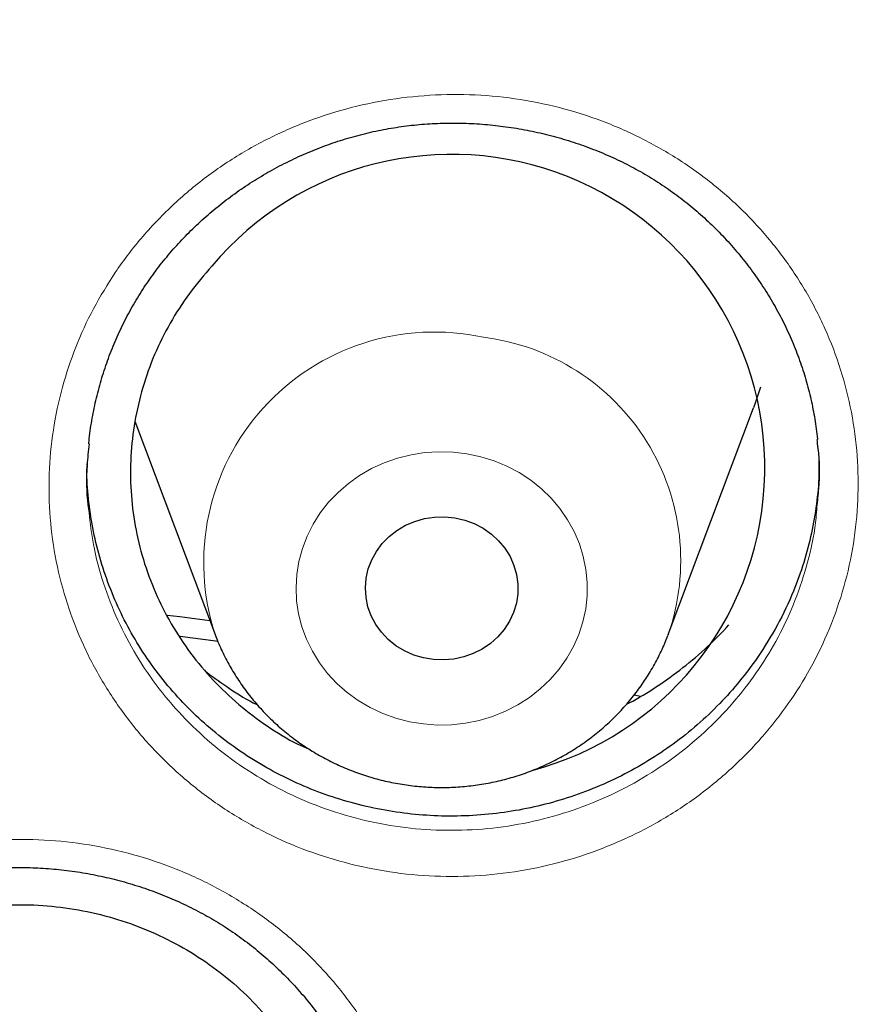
# Model space of a CAD drawing. Header units: millimetres. Extents: x 8 to 976, y 12 to 967.
# Tile 140 of 256: x 364.18 to 368.66, y 834.06 to 839.22. Entities that reach past the tile are written whole.
import ezdxf

# ---------------------------------------------------------------- set-up
doc = ezdxf.new("R2010")
doc.units = ezdxf.units.MM

msp = doc.modelspace()

# ---------------------------------------------------------------- linework, layer by layer
at = {"color": 7, "linetype": 'Continuous', "lineweight": 30}
for p, q in [((367.5828, 835.9976), (368.0298, 837.1858)), ((364.7863, 837.1149), (365.2066, 835.9976)), ((364.5354, 836.8867), (364.5355, 836.8913)), ((367.5828, 835.9976), (367.5807, 835.9919)), ((365.2229, 835.9613), (365.0229, 835.9868)), ((367.4037, 835.6812), (367.4366, 835.6739))]:
    msp.add_line(p, q, dxfattribs=at)
at = {"color": 7, "linetype": 'Continuous', "lineweight": 30, "flags": 128}
for points in [[(368.0661, 837.294), (368.0403, 837.2146), (368.0298, 837.1858)], [(366.4642, 836.6086), (366.516, 836.5966), (366.5658, 836.5783), (366.6124, 836.5539), (366.6552, 836.5238), (366.6933, 836.4887), (366.7261, 836.4491), (366.753, 836.4058), (366.7735, 836.3595), (366.7873, 836.3111), (366.794, 836.2613), (366.7936, 836.2112), (366.7861, 836.1616), (366.7716, 836.1133), (366.7504, 836.0673), (366.7228, 836.0244), (366.6894, 835.9852), (366.6507, 835.9507), (366.6074, 835.9212), (366.5604, 835.8975), (366.5104, 835.8798), (366.4583, 835.8685), (366.4051, 835.8639), (366.3517, 835.8659), (366.2991, 835.8746), (366.2482, 835.8898), (366.1999, 835.9113), (366.155, 835.9386), (366.1145, 835.9712), (366.0789, 836.0087), (366.049, 836.0502), (366.0253, 836.0951), (366.0081, 836.1426), (365.9979, 836.1918), (365.9947, 836.2418), (365.9987, 836.2918), (366.0097, 836.3409), (366.0276, 836.3881), (366.0521, 836.4327), (366.0826, 836.4738), (366.1188, 836.5107), (366.1598, 836.5428), (366.2051, 836.5695), (366.2537, 836.5902), (366.3049, 836.6047), (366.3576, 836.6127), (366.411, 836.614), (366.4642, 836.6086)], [(364.9544, 836.099), (365.0212, 836.0909), (365.179, 836.0709)]]:
    msp.add_lwpolyline(points, dxfattribs=at)
at = {"color": 252, "linetype": 'Continuous', "lineweight": 0, "flags": 128}
msp.add_lwpolyline([(366.5273, 836.9446), (366.5993, 836.9293), (366.6693, 836.9076), (366.7368, 836.8796), (366.8011, 836.8456), (366.8616, 836.806), (366.9177, 836.761), (366.969, 836.7113), (367.0149, 836.657), (367.055, 836.5989), (367.0889, 836.5375), (367.1164, 836.4732), (367.1371, 836.4068), (367.1509, 836.3388), (367.1576, 836.2698), (367.1572, 836.2006), (367.1497, 836.1317), (367.1352, 836.0638), (367.1137, 835.9976), (367.0855, 835.9336), (367.0508, 835.8725), (367.0101, 835.8148), (366.9636, 835.7611), (366.9117, 835.7118), (366.8551, 835.6674), (366.7941, 835.6284), (366.7295, 835.5951), (366.6617, 835.5678), (366.5914, 835.5468), (366.5192, 835.5322), (366.4459, 835.5242), (366.3721, 835.5229), (366.2986, 835.5283), (366.2259, 835.5403), (366.1548, 835.5589), (366.086, 835.5837), (366.02, 835.6148), (365.9575, 835.6516), (365.8991, 835.6939), (365.8454, 835.7414), (365.7967, 835.7934), (365.7537, 835.8496), (365.7166, 835.9095), (365.6859, 835.9724), (365.6618, 836.0379), (365.6445, 836.1052), (365.6342, 836.1737), (365.6311, 836.2429), (365.635, 836.312), (365.6461, 836.3805), (365.6641, 836.4476), (365.689, 836.5128), (365.7204, 836.5754), (365.7582, 836.6349), (365.8019, 836.6907), (365.8511, 836.7422), (365.9054, 836.7891), (365.9643, 836.8309), (366.0272, 836.8671), (366.0935, 836.8974), (366.1626, 836.9216), (366.2339, 836.9394), (366.3067, 836.9507), (366.3803, 836.9554), (366.4541, 836.9533), (366.5273, 836.9446)], dxfattribs=at)
at = {"color": 7, "linetype": 'Continuous', "lineweight": 30}
msp.add_arc((366.4468, 836.8717), 1.6422, 284.9192, 139.9706, dxfattribs=at)
at = {"color": 252, "linetype": 'Continuous', "lineweight": 0}
for centre, radius, start, end in [((366.3562, 836.3734), 1.2094, 77.7159, 198.1519), ((366.4688, 836.3847), 1.1793, 340.8363, 82.9543)]:
    msp.add_arc(centre, radius, start, end, dxfattribs=at)
at = {"color": 7, "linetype": 'Continuous', "lineweight": 30}
for points, knots in [([(394.2556, 829.5604), (394.2474, 829.5897), (394.2292, 829.6546), (394.1991, 829.76), (394.1635, 829.8834), (394.122, 830.0245), (394.0745, 830.1834), (394.0207, 830.3599), (393.9246, 830.6686), (393.7816, 831.1076), (393.5785, 831.6919), (393.3506, 832.3057), (393.0951, 832.9487), (392.8171, 833.6035), (392.5165, 834.2669), (392.1946, 834.9338), (391.8531, 835.5994), (391.4894, 836.2679), (391.1026, 836.9383), (390.6922, 837.6101), (390.3636, 838.1188), (390.129, 838.4692), (389.9969, 838.6634), (389.8669, 838.8515), (389.7431, 839.0279), (389.6291, 839.1881), (389.5258, 839.3314), (389.4336, 839.458), (389.3546, 839.5653), (389.2885, 839.6544), (389.2347, 839.7265), (389.1905, 839.7855), (389.156, 839.8312), (389.1312, 839.864), (389.1126, 839.8885), (389.0932, 839.914), (389.0677, 839.9477), (389.0351, 839.9903), (388.9984, 840.0382), (388.9587, 840.0899), (388.9031, 840.1618), (388.8293, 840.2566), (388.7348, 840.377), (388.63, 840.509), (388.5147, 840.6528), (388.3891, 840.8074), (388.1808, 841.0604), (387.8926, 841.4019), (387.5258, 841.8213), (387.1606, 842.2247), (386.7975, 842.6125), (386.4372, 842.9849), (386.0803, 843.3424), (385.7272, 843.6851), (385.4319, 843.9632), (385.1927, 844.1835), (385.0046, 844.354), (384.8068, 844.5305), (384.5969, 844.7148), (384.3744, 844.9065), (384.1191, 845.1225), (383.8281, 845.3633), (383.4982, 845.6294), (383.1475, 845.9048), (382.7754, 846.1888), (382.3814, 846.4807), (381.9649, 846.7796), (381.5384, 847.0757), (381.1028, 847.3682), (380.6592, 847.6563), (380.1951, 847.9473), (379.71, 848.2405), (379.2037, 848.5349), (378.7022, 848.8149), (378.2078, 849.0804), (377.7225, 849.3311), (377.2268, 849.5771), (376.7306, 849.8135), (376.2467, 850.0346), (375.7794, 850.2396), (375.329, 850.4295), (374.8931, 850.6061), (374.447, 850.7799), (373.993, 850.9494), (373.5335, 851.1134), (373.0967, 851.2626), (372.683, 851.3979), (372.2928, 851.5204), (371.9487, 851.6241), (371.6482, 851.7116), (371.3887, 851.7848), (371.1463, 851.8514), (370.9243, 851.9106), (370.7259, 851.9623), (370.5748, 852.0008), (370.4652, 852.0282), (370.3911, 852.0467), (370.3259, 852.0627), (370.2759, 852.0749), (370.2359, 852.0846), (370.1964, 852.0942), (370.144, 852.1068), (370.0722, 852.1239), (369.9795, 852.1458), (369.8642, 852.1727), (369.7292, 852.2036), (369.5742, 852.2384), (369.3993, 852.2768), (369.2087, 852.3177), (369.0032, 852.3604), (368.7872, 852.404), (368.5614, 852.4481), (368.3302, 852.4916), (367.9907, 852.5533), (367.5363, 852.6304), (366.9603, 852.7188), (366.3608, 852.8005), (365.738, 852.8745), (365.0959, 852.9391), (364.4348, 852.9934), (363.7553, 853.0362), (363.0537, 853.0668), (362.3536, 853.0831), (361.6566, 853.0854), (360.9643, 853.0744), (360.2548, 853.0489), (359.6474, 853.0147), (359.148, 852.9787), (358.7662, 852.947), (358.3937, 852.912), (358.0348, 852.8746), (357.6896, 852.8351), (357.323, 852.7897), (356.9386, 852.7378), (356.5402, 852.6793), (356.1662, 852.6202), (355.8163, 852.5612), (355.4906, 852.5031), (355.1889, 852.4464), (354.9111, 852.3919), (354.6648, 852.3416), (354.4483, 852.2958), (354.2599, 852.2549), (354.0904, 852.2171), (353.9397, 852.1829), (353.8084, 852.1524), (353.6961, 852.126), (353.601, 852.1033), (353.5188, 852.0834), (353.4357, 852.0632), (353.3385, 852.0392), (353.2178, 852.0091), (353.0752, 851.9729), (352.9123, 851.9308), (352.7293, 851.8824), (352.5261, 851.8275), (352.298, 851.7644), (352.0444, 851.6922), (351.7646, 851.6102), (351.463, 851.5189), (351.1399, 851.4178), (350.7954, 851.3062), (350.4376, 851.1861), (350.0734, 851.0592), (349.7117, 850.9287), (349.3536, 850.795), (349.0015, 850.659), (348.5669, 850.4857), (348.0547, 850.2725), (347.4704, 850.0162), (346.9049, 849.7557), (346.3579, 849.4917), (345.8095, 849.2152), (345.2614, 848.9262), (344.715, 848.6251), (344.1905, 848.3237), (343.687, 848.0224), (343.1958, 847.7171), (342.707, 847.4017), (342.2116, 847.0696), (341.705, 846.7167), (341.1881, 846.342), (340.6615, 845.9445), (340.1294, 845.5256), (339.5926, 845.0847), (339.1338, 844.6911), (338.7521, 844.3521), (338.4471, 844.0742), (338.1417, 843.7887), (337.8362, 843.4954), (337.5315, 843.1951), (337.2332, 842.8931), (336.9352, 842.5834), (336.6443, 842.273), (336.3627, 841.9641), (336.1028, 841.6718), (335.8638, 841.3965), (335.6451, 841.139), (335.446, 840.8997), (335.2773, 840.6929), (335.1358, 840.5168), (335.0187, 840.3692), (334.9125, 840.2338), (334.8183, 840.1124), (334.7377, 840.0076), (334.6712, 839.9204), (334.6155, 839.8469), (334.5615, 839.7753), (334.5004, 839.6937), (334.4262, 839.594), (334.3387, 839.4752), (334.2384, 839.3377), (334.1257, 839.1812), (334.0016, 839.0067), (333.8669, 838.8143), (333.7219, 838.6038), (333.5665, 838.3741), (333.4105, 838.1387), (333.2549, 837.8994), (333.1019, 837.6593), (332.9463, 837.4102), (332.7907, 837.1557), (332.6369, 836.8986), (332.4153, 836.52), (332.1307, 836.0148), (331.7885, 835.373), (331.4561, 834.7121), (331.1347, 834.0321), (330.8271, 833.3368), (330.5341, 832.6264), (330.3093, 832.0394), (330.1458, 831.5873), (330.0385, 831.2805), (329.9396, 830.988), (329.8489, 830.7105), (329.7662, 830.4496), (329.6911, 830.2051), (329.6231, 829.9771), (329.5613, 829.764), (329.5227, 829.6265), (329.5041, 829.5604)], [0, 0, 0, 0, 0.001046, 0.00232, 0.003825, 0.005563, 0.007535, 0.009742, 0.01218, 0.01919, 0.026384, 0.034442, 0.042718, 0.051214, 0.059927, 0.068769, 0.077676, 0.086649, 0.095931, 0.105282, 0.114704, 0.117493, 0.120288, 0.12306, 0.125626, 0.127954, 0.130046, 0.1319, 0.133518, 0.134776, 0.13584, 0.136712, 0.13739, 0.137875, 0.13817, 0.13848, 0.139013, 0.139668, 0.140382, 0.141153, 0.141981, 0.143604, 0.145411, 0.147402, 0.149577, 0.151936, 0.154456, 0.161175, 0.167733, 0.174133, 0.180373, 0.186454, 0.192376, 0.198138, 0.203741, 0.206613, 0.209544, 0.21264, 0.215902, 0.219329, 0.222922, 0.227606, 0.232544, 0.237736, 0.243183, 0.248883, 0.254838, 0.261048, 0.266962, 0.273091, 0.279433, 0.285988, 0.292757, 0.299739, 0.30588, 0.312176, 0.318627, 0.325001, 0.331154, 0.336981, 0.342593, 0.347992, 0.353177, 0.35907, 0.364659, 0.369946, 0.374929, 0.379608, 0.383985, 0.387261, 0.390344, 0.393234, 0.395878, 0.398221, 0.400263, 0.40122, 0.402093, 0.402882, 0.40352, 0.403857, 0.404294, 0.404909, 0.405704, 0.406824, 0.408175, 0.409757, 0.41157, 0.413614, 0.415889, 0.418246, 0.420799, 0.423434, 0.426118, 0.42885, 0.435241, 0.441884, 0.448777, 0.455922, 0.463319, 0.470827, 0.478579, 0.486572, 0.494808, 0.50249, 0.51037, 0.51845, 0.52673, 0.531146, 0.535554, 0.539816, 0.543926, 0.547885, 0.551692, 0.556553, 0.561142, 0.565459, 0.569505, 0.573278, 0.57678, 0.58001, 0.582967, 0.585387, 0.587588, 0.58957, 0.591334, 0.59288, 0.594186, 0.595289, 0.59623, 0.597081, 0.598222, 0.59966, 0.601341, 0.603264, 0.605428, 0.607833, 0.610479, 0.613543, 0.616877, 0.620481, 0.624356, 0.628501, 0.632917, 0.63732, 0.641756, 0.646139, 0.650469, 0.654745, 0.662248, 0.669581, 0.676743, 0.683735, 0.690557, 0.69797, 0.705171, 0.71216, 0.718936, 0.725527, 0.732237, 0.739152, 0.746271, 0.753731, 0.761403, 0.769287, 0.777384, 0.785694, 0.790451, 0.795275, 0.800165, 0.805123, 0.810148, 0.815203, 0.820056, 0.82528, 0.830192, 0.834794, 0.839086, 0.843066, 0.846736, 0.850095, 0.85251, 0.854735, 0.856769, 0.858606, 0.860182, 0.861457, 0.862496, 0.863452, 0.86464, 0.866117, 0.867863, 0.869879, 0.872163, 0.874718, 0.877489, 0.88052, 0.883811, 0.887362, 0.890579, 0.893983, 0.897511, 0.901058, 0.904623, 0.908205, 0.916719, 0.925332, 0.934203, 0.943176, 0.952252, 0.96143, 0.970711, 0.974786, 0.978673, 0.982356, 0.985835, 0.98911, 0.992127, 0.994948, 0.997572, 1, 1, 1, 1]), ([(329.2775, 815.5657), (329.2835, 815.626), (329.3034, 815.8289), (329.344, 816.1737), (329.3993, 816.6001), (329.4613, 817.0257), (329.5296, 817.4504), (329.6042, 817.8742), (329.6851, 818.297), (329.7723, 818.7187), (329.8658, 819.1392), (329.9656, 819.5585), (330.0716, 819.9764), (330.1838, 820.3928), (330.3022, 820.8078), (330.4268, 821.2211), (330.5575, 821.6328), (330.6944, 822.0427), (330.8373, 822.4508), (330.9864, 822.857), (331.1415, 823.2612), (331.3026, 823.6633), (331.4696, 824.0632), (331.6427, 824.4609), (331.8216, 824.8563), (332.0064, 825.2494), (332.1971, 825.6399), (332.3935, 826.0279), (332.5957, 826.4133), (332.8037, 826.796), (333.0173, 827.176), (333.2366, 827.5531), (333.4615, 827.9273), (333.6919, 828.2985), (333.9279, 828.6666), (334.1693, 829.0317), (334.4161, 829.3935), (334.6683, 829.752), (334.9259, 830.1072), (335.1887, 830.459), (335.4567, 830.8073), (335.7299, 831.1521), (336.0082, 831.4932), (336.2915, 831.8306), (336.5799, 832.1643), (336.8732, 832.4942), (337.1714, 832.8202), (337.4744, 833.1423), (337.7822, 833.4604), (338.0947, 833.7744), (338.4119, 834.0842), (338.7336, 834.3899), (339.0599, 834.6913), (339.3907, 834.9884), (339.7258, 835.2812), (340.0653, 835.5695), (340.409, 835.8533), (340.7569, 836.1326), (341.109, 836.4073), (341.4651, 836.6774), (341.8252, 836.9428), (342.1893, 837.2034), (342.5571, 837.4592), (342.9288, 837.7102), (343.3042, 837.9563), (343.6831, 838.1974), (344.0657, 838.4335), (344.4517, 838.6646), (344.8412, 838.8907), (345.234, 839.1116), (345.63, 839.3272), (346.0292, 839.5378), (346.4315, 839.743), (346.8368, 839.9429), (347.2451, 840.1375), (347.6562, 840.3268), (348.0702, 840.5106), (348.4868, 840.689), (348.906, 840.8618), (349.3278, 841.0292), (349.752, 841.1911), (350.1786, 841.3473), (350.6075, 841.498), (351.0385, 841.643), (351.4718, 841.7823), (351.907, 841.916), (352.3442, 842.0439), (352.7832, 842.1661), (353.2241, 842.2825), (353.6666, 842.3931), (354.1107, 842.4979), (354.5564, 842.5969), (355.0034, 842.6899), (355.4519, 842.7772), (355.9015, 842.8585), (356.3524, 842.934), (356.8043, 843.0035), (357.2572, 843.0671), (357.7111, 843.1248), (358.1657, 843.1765), (358.6211, 843.2222), (359.0771, 843.2619), (359.5336, 843.2957), (359.9906, 843.3235), (360.448, 843.3452), (360.9057, 843.361), (361.3635, 843.3708), (361.8215, 843.3745), (362.2795, 843.3723), (362.7373, 843.3641), (363.1951, 843.3498), (363.6525, 843.3296), (364.1096, 843.3033), (364.5663, 843.2711), (365.0225, 843.2329), (365.478, 843.1887), (365.9328, 843.1385), (366.3869, 843.0824), (366.84, 843.0203), (367.2922, 842.9523), (367.7433, 842.8783), (368.1933, 842.7985), (368.6421, 842.7128), (369.0895, 842.6211), (369.5355, 842.5237), (369.98, 842.4204), (370.423, 842.3112), (370.8642, 842.1963), (371.3038, 842.0756), (371.7414, 841.9491), (372.1772, 841.8169), (372.6109, 841.679), (373.0425, 841.5355), (373.472, 841.3863), (373.8991, 841.2315), (374.324, 841.071), (374.7464, 840.9051), (375.1662, 840.7336), (375.5835, 840.5566), (375.9981, 840.3742), (376.41, 840.1863), (376.819, 839.9931), (377.225, 839.7945), (377.6281, 839.5906), (378.0281, 839.3815), (378.425, 839.1671), (378.8186, 838.9475), (379.2089, 838.7228), (379.5958, 838.493), (379.9792, 838.2582), (380.3591, 838.0183), (380.7354, 837.7735), (381.108, 837.5238), (381.4769, 837.2692), (381.8419, 837.0098), (382.203, 836.7456), (382.5601, 836.4768), (382.9132, 836.2033), (383.2622, 835.9251), (383.607, 835.6424), (383.9476, 835.3553), (384.2838, 835.0636), (384.6157, 834.7677), (384.9431, 834.4673), (385.266, 834.1628), (385.5843, 833.854), (385.898, 833.541), (386.207, 833.224), (386.5113, 832.903), (386.8107, 832.578), (387.1052, 832.2491), (387.3949, 831.9164), (387.6795, 831.5799), (387.9591, 831.2397), (388.2336, 830.8959), (388.5029, 830.5485), (388.7671, 830.1976), (389.0259, 829.8433), (389.2795, 829.4856), (389.5277, 829.1246), (389.7705, 828.7604), (390.0079, 828.3931), (390.2397, 828.0226), (390.466, 827.6492), (390.6867, 827.2729), (390.9018, 826.8937), (391.1112, 826.5117), (391.3149, 826.1269), (391.5128, 825.7396), (391.705, 825.3497), (391.8913, 824.9573), (392.0717, 824.5625), (392.2463, 824.1654), (392.4149, 823.766), (392.5775, 823.3645), (392.7341, 822.9608), (392.8847, 822.5552), (393.0292, 822.1476), (393.1677, 821.7381), (393.3, 821.3269), (393.4261, 820.914), (393.5461, 820.4994), (393.6599, 820.0834), (393.7675, 819.6658), (393.8689, 819.247), (393.964, 818.8268), (394.0528, 818.4054), (394.1353, 817.9829), (394.2116, 817.5593), (394.2815, 817.1348), (394.345, 816.7094), (394.4023, 816.2832), (394.4527, 815.8563), (394.4859, 815.5495), (394.5004, 815.3849), (394.5023, 815.363)], [0, 0, 0, 0, 0.0019988, 0.0067268, 0.0114548, 0.0161828, 0.0209108, 0.0256386, 0.0303666, 0.0350945, 0.0398224, 0.0445503, 0.0492781, 0.0540061, 0.0587338, 0.0634616, 0.0681894, 0.0729171, 0.0776449, 0.0823724, 0.0871001, 0.0918278, 0.0965553, 0.1012827, 0.1060103, 0.1107377, 0.1154652, 0.1201926, 0.1249199, 0.1296472, 0.1343744, 0.1391018, 0.143829, 0.1485561, 0.1532832, 0.1580102, 0.1627373, 0.1674643, 0.1721913, 0.1769182, 0.181645, 0.1863719, 0.1910986, 0.1958254, 0.2005521, 0.2052788, 0.2100054, 0.214732, 0.2194586, 0.2241851, 0.2289115, 0.233638, 0.2383644, 0.2430907, 0.2478171, 0.2525434, 0.2572696, 0.2619959, 0.266722, 0.2714482, 0.2761743, 0.2809004, 0.2856265, 0.2903525, 0.2950785, 0.2998045, 0.3045304, 0.3092563, 0.3139822, 0.3187081, 0.3234339, 0.3281597, 0.3328855, 0.3376113, 0.342337, 0.3470627, 0.3517884, 0.356514, 0.3612397, 0.3659653, 0.3706909, 0.3754165, 0.3801421, 0.3848676, 0.3895932, 0.3943187, 0.3990442, 0.4037697, 0.4084952, 0.4132206, 0.4179461, 0.4226715, 0.4273969, 0.4321224, 0.4368478, 0.4415732, 0.4462985, 0.4510239, 0.4557493, 0.4604747, 0.4652001, 0.4699254, 0.4746507, 0.4793761, 0.4841014, 0.4888268, 0.4935521, 0.4982775, 0.5030028, 0.5077281, 0.5124535, 0.5171788, 0.5219041, 0.5266295, 0.5313548, 0.5360802, 0.5408055, 0.5455309, 0.5502562, 0.5549816, 0.5597069, 0.5644323, 0.5691577, 0.5738831, 0.5786085, 0.5833339, 0.5880593, 0.5927847, 0.5975102, 0.6022356, 0.6069611, 0.6116866, 0.616412, 0.6211376, 0.625863, 0.6305886, 0.6353142, 0.6400397, 0.6447653, 0.6494909, 0.6542165, 0.6589421, 0.6636678, 0.6683936, 0.6731192, 0.677845, 0.6825707, 0.6872965, 0.6920223, 0.6967482, 0.701474, 0.7061999, 0.7109258, 0.7156518, 0.7203777, 0.7251038, 0.7298298, 0.7345558, 0.739282, 0.744008, 0.7487343, 0.7534605, 0.7581867, 0.7629129, 0.7676393, 0.7723656, 0.777092, 0.7818184, 0.7865448, 0.7912714, 0.7959979, 0.8007245, 0.8054511, 0.8101777, 0.8149044, 0.8196311, 0.8243578, 0.8290848, 0.8338116, 0.8385385, 0.8432654, 0.8479924, 0.8527194, 0.8574464, 0.8621735, 0.8669007, 0.8716279, 0.8763551, 0.8810823, 0.8858097, 0.890537, 0.8952644, 0.8999918, 0.9047193, 0.9094467, 0.9141742, 0.9189018, 0.9236294, 0.9283569, 0.9330846, 0.9378123, 0.94254, 0.9472679, 0.9519956, 0.9567234, 0.9614512, 0.9661791, 0.970907, 0.9756349, 0.9803629, 0.9850907, 0.9898187, 0.9945467, 0.9992747, 1, 1, 1, 1]), ([(364.8641, 837.8596), (364.8743, 837.874), (364.9052, 837.9171), (364.9606, 837.9866), (365.0319, 838.0667), (365.1083, 838.1431), (365.1896, 838.2157), (365.2755, 838.284), (365.3655, 838.3477), (365.4594, 838.4066), (365.5566, 838.4602), (365.6566, 838.5084), (365.7591, 838.5508), (365.8634, 838.5874), (365.9692, 838.6179), (366.0759, 838.6423), (366.1831, 838.6603), (366.2911, 838.6723), (366.4001, 838.6782), (366.5101, 838.6781), (366.6209, 838.672), (366.7318, 838.6598), (366.8423, 838.6415), (366.9516, 838.6172), (367.0593, 838.5869), (367.1645, 838.5509), (367.2669, 838.5094), (367.3658, 838.4626), (367.4607, 838.4108), (367.5516, 838.3541), (367.6387, 838.2923), (367.7223, 838.2255), (367.8024, 838.1536), (367.8785, 838.0769), (367.9505, 837.9956), (368.0177, 837.9101), (368.0799, 837.8208), (368.1368, 837.7282), (368.188, 837.6326), (368.2333, 837.5346), (368.2725, 837.4346), (368.3053, 837.333), (368.3319, 837.2304), (368.3514, 837.1269), (368.3621, 837.0561), (368.3646, 837.0199), (368.3647, 837.0185)], [0, 0, 0, 0, 0.011571, 0.03472, 0.057968, 0.08136, 0.104884, 0.128514, 0.152222, 0.175979, 0.199743, 0.223468, 0.24712, 0.270664, 0.294071, 0.317321, 0.340385, 0.363332, 0.38646, 0.409823, 0.433384, 0.457099, 0.48092, 0.50479, 0.528644, 0.552415, 0.576053, 0.599513, 0.622759, 0.645774, 0.668718, 0.691886, 0.715249, 0.738785, 0.762463, 0.786248, 0.810105, 0.833992, 0.857861, 0.881672, 0.905396, 0.929004, 0.952484, 0.975826, 0.999075, 1, 1, 1, 1]), ([(365.1894, 837.928), (365.149, 837.881), (365.0681, 837.787), (364.9684, 837.6307), (364.886, 837.4656), (364.8241, 837.2923), (364.7824, 837.1137), (364.7614, 836.9317), (364.7623, 836.7487), (364.7842, 836.567), (364.8269, 836.3888), (364.8905, 836.2166), (364.9735, 836.0524), (365.075, 835.8982), (365.1942, 835.7564), (365.3288, 835.628), (365.478, 835.5161), (365.6041, 835.4378), (365.6828, 835.4034), (365.7043, 835.394)], [0, 0, 0, 0, 0.06102, 0.122235, 0.183253, 0.244271, 0.305486, 0.366501, 0.427536, 0.488759, 0.549792, 0.610817, 0.672034, 0.733057, 0.794053, 0.855244, 0.916238, 0.977197, 1, 1, 1, 1]), ([(364.5442, 836.9959), (364.5446, 837.001), (364.5477, 837.0419), (364.5596, 837.1182), (364.5804, 837.2243), (364.608, 837.3291), (364.6416, 837.4322), (364.6813, 837.533), (364.7267, 837.6311), (364.7778, 837.726), (364.8243, 837.8018), (364.8544, 837.8455), (364.8641, 837.8596)], [0, 0, 0, 0, 0.016618, 0.133059, 0.249791, 0.366617, 0.483281, 0.599622, 0.715485, 0.830736, 0.945303, 1, 1, 1, 1]), ([(364.5457, 836.9975), (364.5417, 836.96), (364.5303, 836.8533), (364.5313, 836.7315), (364.5435, 836.6492), (364.5455, 836.6356)], [0, 0, 0, 0, 0.311848, 0.887022, 1, 1, 1, 1]), ([(368.3621, 836.6638), (368.3659, 836.6969), (368.3775, 836.7995), (368.3768, 836.9194), (368.3649, 837.0044), (368.3627, 837.02)], [0, 0, 0, 0, 0.279762, 0.867009, 1, 1, 1, 1]), ([(368.051, 835.8774), (368.0203, 835.8353), (367.9591, 835.7509), (367.8528, 835.633), (367.7364, 835.5225), (367.6104, 835.4219), (367.4773, 835.3328), (367.3368, 835.2547), (367.1886, 835.1876), (367.0353, 835.1329), (366.8795, 835.0913), (366.7208, 835.0624), (366.5587, 835.0465), (366.3959, 835.0438), (366.2353, 835.0544), (366.0764, 835.0777), (365.9186, 835.1143), (365.7646, 835.1637), (365.6168, 835.2249), (365.4748, 835.2978), (365.3383, 835.3828), (365.21, 835.4788), (365.0917, 835.5839), (364.9828, 835.6981), (364.8835, 835.822), (364.7954, 835.9536), (364.7199, 836.0908), (364.6564, 836.2336), (364.6052, 836.3826), (364.567, 836.5353), (364.5438, 836.6891), (364.5334, 836.8044), (364.535, 836.8684), (364.5353, 836.8811)], [0, 0, 0, 0, 0.032657, 0.065318, 0.098917, 0.132518, 0.165246, 0.197975, 0.231663, 0.265351, 0.297976, 0.3306, 0.364178, 0.397756, 0.430285, 0.462814, 0.496285, 0.529756, 0.562352, 0.594947, 0.62849, 0.662035, 0.694617, 0.727199, 0.760725, 0.794252, 0.82688, 0.859508, 0.893081, 0.926655, 0.959294, 0.991938, 1, 1, 1, 1]), ([(368.3722, 836.9081), (368.3726, 836.8836), (368.3737, 836.8076), (368.3612, 836.6805), (368.3354, 836.5267), (368.2951, 836.3741), (368.237, 836.2126), (368.1586, 836.0446), (368.087, 835.9334), (368.051, 835.8774)], [0, 0, 0, 0, 0.067568, 0.20886, 0.350153, 0.495537, 0.64091, 0.819459, 1, 1, 1, 1]), ([(367.3635, 835.6315), (367.3682, 835.6338), (367.4228, 835.6605), (367.5227, 835.7237), (367.6609, 835.8218), (367.7885, 835.93), (367.8643, 836.0093), (367.9009, 836.0476)], [0, 0, 0, 0, 0.022677, 0.26594, 0.516268, 0.766618, 1, 1, 1, 1]), ([(365.2077, 835.9969), (365.2123, 835.9843), (365.2267, 835.9445), (365.2574, 835.8798), (365.2993, 835.8033), (365.347, 835.7299), (365.4, 835.66), (365.4581, 835.5938), (365.5209, 835.5317), (365.5882, 835.4741), (365.6596, 835.4212), (365.7348, 835.3734), (365.8134, 835.3307), (365.895, 835.2936), (365.9792, 835.2621), (366.0656, 835.2365), (366.1537, 835.2169), (366.2431, 835.2033), (366.3334, 835.196), (366.424, 835.1949), (366.5145, 835.2001), (366.6044, 835.2114), (366.6933, 835.229), (366.7807, 835.2526), (366.8661, 835.2822), (366.9491, 835.3177), (367.0293, 835.3588), (367.1062, 835.4053), (367.1794, 835.457), (367.2485, 835.5137), (367.3132, 835.5749), (367.3732, 835.6405), (367.4281, 835.71), (367.4777, 835.783), (367.5215, 835.8593), (367.5559, 835.929), (367.5731, 835.9741), (367.5799, 835.9919)], [0, 0, 0, 0, 0.013339, 0.042254, 0.071197, 0.100178, 0.129196, 0.158261, 0.187372, 0.21653, 0.245737, 0.274992, 0.304294, 0.333637, 0.363022, 0.392444, 0.421899, 0.451384, 0.480891, 0.510418, 0.539959, 0.569509, 0.59906, 0.628608, 0.658147, 0.687671, 0.717175, 0.74665, 0.776095, 0.805503, 0.834868, 0.864189, 0.893461, 0.92268, 0.951847, 0.980965, 1, 1, 1, 1]), ([(365.1626, 835.7993), (365.2022, 835.7705), (365.2864, 835.7092), (365.377, 835.6534), (365.4282, 835.6285), (365.4296, 835.6278)], [0, 0, 0, 0, 0.463856, 0.985247, 1, 1, 1, 1]), ([(362.6166, 833.9953), (362.6272, 834.0094), (362.6589, 834.0517), (362.7156, 834.1196), (362.7884, 834.1978), (362.8664, 834.2722), (362.949, 834.3427), (363.0362, 834.4088), (363.1274, 834.4703), (363.2224, 834.5269), (363.3206, 834.5782), (363.4216, 834.6241), (363.5248, 834.6642), (363.6298, 834.6983), (363.7361, 834.7265), (363.8432, 834.7484), (363.9508, 834.7641), (364.0589, 834.7737), (364.1679, 834.7773), (364.2779, 834.7749), (364.3884, 834.7665), (364.499, 834.752), (364.609, 834.7314), (364.7178, 834.7049), (364.8247, 834.6725), (364.9292, 834.6344), (365.0306, 834.5909), (365.1284, 834.5422), (365.2222, 834.4886), (365.3118, 834.4303), (365.3976, 834.367), (365.4797, 834.2987), (365.5582, 834.2254), (365.6328, 834.1474), (365.7029, 834.065), (365.7683, 833.9785), (365.8287, 833.8883), (365.8835, 833.7949), (365.9327, 833.6987), (365.9759, 833.6002), (366.0129, 833.4999), (366.0436, 833.3982), (366.0677, 833.2955), (366.0844, 833.2022), (366.0903, 833.1429), (366.0927, 833.1183)], [0, 0, 0, 0, 0.011656, 0.034978, 0.058401, 0.081969, 0.105668, 0.129473, 0.153362, 0.177297, 0.201241, 0.225147, 0.24898, 0.272703, 0.29629, 0.319718, 0.342959, 0.36608, 0.389384, 0.412925, 0.436667, 0.460565, 0.484569, 0.508625, 0.532664, 0.556621, 0.580444, 0.604089, 0.627517, 0.650713, 0.673838, 0.697191, 0.720741, 0.744464, 0.768329, 0.792304, 0.816348, 0.840424, 0.864481, 0.888477, 0.912385, 0.936181, 0.959845, 0.983367, 1, 1, 1, 1]), ([(362.9465, 834.0597), (362.9054, 834.0139), (362.823, 833.922), (362.7208, 833.7686), (362.6356, 833.6062), (362.5707, 833.4352), (362.5258, 833.2586), (362.5016, 833.0782), (362.4991, 832.8964), (362.5176, 832.7155), (362.5569, 832.5377), (362.6172, 832.3654), (362.6969, 832.2007), (362.7953, 832.0456), (362.9115, 831.9024), (363.0436, 831.7726), (363.1898, 831.6576), (363.3489, 831.5597), (363.5182, 831.4793), (363.6959, 831.4175), (363.8797, 831.3758), (364.0673, 831.3539), (364.2562, 831.3522), (364.4442, 831.3713), (364.6288, 831.4104), (364.8078, 831.4688), (364.9787, 831.5466), (365.1397, 831.6421), (365.2886, 831.7542), (365.4233, 831.882), (365.5424, 832.0233), (365.6446, 832.1764), (365.7278, 832.3398), (365.7917, 832.5109), (365.8355, 832.6879), (365.8579, 832.8685), (365.8593, 833.0503), (365.8397, 833.2311), (365.7986, 833.4085), (365.7372, 833.5804), (365.6564, 833.7446), (365.5565, 833.8988), (365.4394, 834.0413), (365.3066, 834.1705), (365.1591, 834.284), (364.9995, 834.381), (364.8296, 834.4604), (364.6514, 834.5206), (364.4673, 834.5612), (364.2796, 834.5821), (364.0906, 834.582), (363.9028, 834.5618), (363.7184, 834.5218), (363.54, 834.4616), (363.3695, 834.3829), (363.2128, 834.2883), (363.0702, 834.1811), (362.9877, 834.1002), (362.9465, 834.0597)], [0, 0, 0, 0, 0.017888, 0.035832, 0.053721, 0.071608, 0.089553, 0.107439, 0.125332, 0.143281, 0.161171, 0.179063, 0.197012, 0.214903, 0.232788, 0.250731, 0.268616, 0.286493, 0.304427, 0.322304, 0.340173, 0.358099, 0.375968, 0.393833, 0.411756, 0.429622, 0.44749, 0.465415, 0.483283, 0.501158, 0.51909, 0.536965, 0.554849, 0.572791, 0.590674, 0.608565, 0.626513, 0.644403, 0.662295, 0.680244, 0.698136, 0.716024, 0.733969, 0.751857, 0.769736, 0.787673, 0.805552, 0.823423, 0.841351, 0.859223, 0.877089, 0.895012, 0.912878, 0.930745, 0.948668, 0.966535, 0.983267, 1, 1, 1, 1])]:
    msp.add_open_spline(points, degree=3, knots=knots, dxfattribs=at)
at = {"color": 252, "linetype": 'Continuous', "lineweight": 0}
for points, knots in [([(394.2524, 829.5619), (394.2332, 829.6358), (394.1001, 830.1491), (393.7946, 831.0873), (393.3333, 832.3727), (392.8046, 833.6443), (392.2153, 834.9011), (391.5633, 836.1396), (390.8541, 837.35), (390.0888, 838.53), (389.2738, 839.6705), (388.4118, 840.7699), (387.5055, 841.827), (386.5514, 842.8463), (385.5452, 843.832), (384.4878, 844.7813), (383.3804, 845.6915), (382.2314, 846.5552), (381.0431, 847.3705), (379.8249, 848.1316), (378.5801, 848.8379), (377.3116, 849.4891), (376.0144, 850.0883), (374.6827, 850.6377), (373.3186, 851.1351), (371.9242, 851.5784), (370.5104, 851.9638), (369.0799, 852.2905), (367.6441, 852.5561), (366.2059, 852.762), (364.7684, 852.9073), (363.3255, 852.9984), (362.3617, 853.0097), (361.8798, 853.0154)], [0, 0, 0, 0, 0.005532, 0.038382, 0.071232, 0.104083, 0.13753, 0.170978, 0.204425, 0.237873, 0.27132, 0.304171, 0.337021, 0.369872, 0.402722, 0.436169, 0.469617, 0.503064, 0.536512, 0.56996, 0.60281, 0.63566, 0.668511, 0.701361, 0.734808, 0.768256, 0.801704, 0.835151, 0.868599, 0.901449, 0.934299, 0.96715, 1, 1, 1, 1]), ([(361.8798, 845.8256), (362.392, 845.8195), (363.4164, 845.8073), (364.9499, 845.7086), (366.4776, 845.5513), (367.9963, 845.33), (369.4942, 845.0482), (370.9687, 844.7074), (372.4174, 844.3097), (373.8464, 843.8536), (375.2617, 843.3369), (376.6599, 842.7594), (378.038, 842.121), (379.3848, 841.4263), (380.6977, 840.6768), (381.9667, 839.8786), (383.19, 839.0344), (384.3661, 838.1468), (385.5003, 837.2123), (386.5971, 836.2269), (387.6534, 835.1913), (388.6661, 834.1067), (389.627, 832.9814), (390.5343, 831.8176), (391.3811, 830.6245), (392.1669, 829.4054), (392.8915, 828.163), (393.5582, 826.8925), (394.1695, 825.5883), (394.723, 824.2523), (395.2162, 822.8867), (395.6451, 821.502), (396.0083, 820.101), (396.3049, 818.6948), (396.5304, 817.2861), (396.6697, 816.1647), (396.7113, 815.5094), (396.723, 815.3253)], [0, 0, 0, 0, 0.029296, 0.058593, 0.087889, 0.117185, 0.146482, 0.175255, 0.204028, 0.232802, 0.261575, 0.290871, 0.320168, 0.349464, 0.37876, 0.408057, 0.43683, 0.465603, 0.494377, 0.52315, 0.552446, 0.581743, 0.611039, 0.640335, 0.669632, 0.698405, 0.727178, 0.755952, 0.784725, 0.814021, 0.843318, 0.872614, 0.901911, 0.931207, 0.95998, 0.988754, 1, 1, 1, 1]), ([(361.8798, 844.4039), (361.3833, 844.398), (360.3901, 844.3861), (358.9033, 844.2905), (357.4222, 844.138), (355.9497, 843.9234), (354.4974, 843.6502), (353.0678, 843.3198), (351.6632, 842.9342), (350.2777, 842.492), (348.9056, 841.9911), (347.5499, 841.4312), (346.2139, 840.8122), (344.9081, 840.1387), (343.6351, 839.412), (342.4049, 838.6381), (341.2188, 837.8196), (340.0785, 836.959), (338.9788, 836.053), (337.9155, 835.0976), (336.8914, 834.0936), (335.9095, 833.042), (334.9778, 831.951), (334.0982, 830.8226), (333.2772, 829.6659), (332.5153, 828.4839), (331.8128, 827.2794), (331.1664, 826.0476), (330.5737, 824.7831), (330.0371, 823.4878), (329.5589, 822.1637), (329.1431, 820.8213), (328.7907, 819.4629), (328.504, 818.0995), (328.2823, 816.7339), (328.1246, 815.3689), (328.0298, 813.9988), (327.998, 812.6177), (328.0306, 811.2284), (328.1288, 809.8334), (328.2923, 808.4439), (328.5208, 807.0624), (328.812, 805.6998), (329.1642, 804.3586), (329.5752, 803.0408), (330.0466, 801.741), (330.5805, 800.4537), (331.1773, 799.1818), (331.837, 797.9283), (332.5549, 796.7032), (333.3295, 795.5089), (334.1543, 794.3546), (335.0267, 793.2419), (335.944, 792.172), (336.9096, 791.1403), (337.928, 790.1427), (338.9982, 789.1819), (340.119, 788.2607), (341.2819, 787.3866), (342.4847, 786.5613), (343.7175, 785.7911), (344.9774, 785.0763), (346.2613, 784.4172), (347.5742, 783.8107), (348.922, 783.2547), (350.3026, 782.7512), (351.7139, 782.3025), (353.1448, 781.9125), (354.5926, 781.5819), (356.0458, 781.3129), (357.5014, 781.1049), (358.9563, 780.9569), (360.4167, 780.868), (361.8887, 780.8381), (363.3696, 780.8687), (364.8564, 780.9609), (366.3375, 781.1143), (367.81, 781.3286), (369.2623, 781.6019), (370.6919, 781.9323), (372.0965, 782.3179), (373.482, 782.7601), (374.8541, 783.261), (376.2097, 783.8209), (377.5458, 784.4399), (378.8516, 785.1134), (380.1245, 785.8401), (381.3548, 786.614), (382.5409, 787.4325), (383.6812, 788.2931), (384.7809, 789.1991), (385.8442, 790.1545), (386.8683, 791.1585), (387.8502, 792.2101), (388.7819, 793.3011), (389.6615, 794.4295), (390.4825, 795.5862), (391.2444, 796.7682), (391.9469, 797.9727), (392.5933, 799.2045), (393.186, 800.469), (393.7226, 801.7643), (394.2008, 803.0883), (394.6166, 804.4308), (394.969, 805.7892), (395.2557, 807.1526), (395.4774, 808.5182), (395.6351, 809.8832), (395.7299, 811.2533), (395.7617, 812.6344), (395.7291, 814.0237), (395.6309, 815.4187), (395.4674, 816.8082), (395.2389, 818.1897), (394.9476, 819.5522), (394.5955, 820.8935), (394.1845, 822.2113), (393.7131, 823.5111), (393.1792, 824.7984), (392.5824, 826.0703), (391.9227, 827.3238), (391.2048, 828.5489), (390.4302, 829.7432), (389.6054, 830.8975), (388.7329, 832.0102), (387.8157, 833.08), (386.85, 834.1118), (385.8317, 835.1094), (384.7615, 836.0702), (383.6407, 836.9914), (382.4778, 837.8655), (381.275, 838.6907), (380.0421, 839.461), (378.7822, 840.1758), (377.4984, 840.8349), (376.1855, 841.4414), (374.8377, 841.9974), (373.4571, 842.5009), (372.0458, 842.9496), (370.6149, 843.3396), (369.1671, 843.6702), (367.7139, 843.9391), (366.2583, 844.1474), (364.8034, 844.2945), (363.343, 844.3868), (362.3676, 844.3982), (361.8798, 844.4039)], [0, 0, 0, 0, 0.007, 0.014, 0.021, 0.028, 0.035, 0.041875, 0.04875, 0.055625, 0.0625, 0.0695, 0.0765, 0.0835, 0.0905, 0.0975, 0.104375, 0.11125, 0.118125, 0.125, 0.132, 0.139, 0.146, 0.153, 0.16, 0.166875, 0.17375, 0.180625, 0.1875, 0.1945, 0.2015, 0.2085, 0.2155, 0.2225, 0.229375, 0.23625, 0.243125, 0.25, 0.257, 0.264, 0.271, 0.278, 0.285, 0.291875, 0.29875, 0.305625, 0.3125, 0.3195, 0.3265, 0.3335, 0.3405, 0.3475, 0.354375, 0.36125, 0.368125, 0.375, 0.382, 0.389, 0.396, 0.403, 0.41, 0.416875, 0.42375, 0.430625, 0.4375, 0.4445, 0.4515, 0.4585, 0.4655, 0.4725, 0.479375, 0.48625, 0.493125, 0.5, 0.507, 0.514, 0.521, 0.528, 0.535, 0.541875, 0.54875, 0.555625, 0.5625, 0.5695, 0.5765, 0.5835, 0.5905, 0.5975, 0.604375, 0.61125, 0.618125, 0.625, 0.632, 0.639, 0.646, 0.653, 0.66, 0.666875, 0.67375, 0.680625, 0.6875, 0.6945, 0.7015, 0.7085, 0.7155, 0.7225, 0.729375, 0.73625, 0.743125, 0.75, 0.757, 0.764, 0.771, 0.778, 0.785, 0.791875, 0.79875, 0.805625, 0.8125, 0.8195, 0.8265, 0.8335, 0.8405, 0.8475, 0.854375, 0.86125, 0.868125, 0.875, 0.882, 0.889, 0.896, 0.903, 0.91, 0.916875, 0.92375, 0.930625, 0.9375, 0.9445, 0.9515, 0.9585, 0.9655, 0.9725, 0.979375, 0.98625, 0.993125, 1, 1, 1, 1]), ([(364.6831, 837.8948), (364.6895, 837.904), (364.7398, 837.9775), (364.8443, 838.1092), (365.0104, 838.2768), (365.1947, 838.4255), (365.3952, 838.5528), (365.6089, 838.6577), (365.8332, 838.7391), (366.0653, 838.795), (366.302, 838.8256), (366.5408, 838.8309), (366.7786, 838.8097), (367.0125, 838.763), (367.2391, 838.6915), (367.4554, 838.5956), (367.6591, 838.4773), (367.8481, 838.3378), (368.0193, 838.178), (368.1711, 838.0006), (368.3015, 837.8079), (368.4081, 837.6022), (368.4903, 837.3863), (368.5473, 837.1627), (368.5773, 836.9338), (368.5808, 836.7028), (368.5578, 836.4726), (368.5075, 836.2464), (368.4315, 836.0268), (368.3331, 835.8217), (368.2152, 835.6332), (368.0776, 835.4572), (367.9165, 835.2924), (367.7331, 835.142), (367.5337, 835.0125), (367.3206, 834.9062), (367.0971, 834.8233), (366.8655, 834.7648), (366.6284, 834.7325), (366.3891, 834.7258), (366.1509, 834.7448), (365.9169, 834.7901), (365.6899, 834.86), (365.4724, 834.9539), (365.2675, 835.0713), (365.0775, 835.2099), (364.9047, 835.3681), (364.7519, 835.5445), (364.6204, 835.7362), (364.5117, 835.941), (364.4281, 836.1566), (364.3697, 836.38), (364.3375, 836.6084), (364.3326, 836.839), (364.354, 837.0687), (364.4009, 837.2915), (364.4727, 837.5043), (364.5643, 837.7066), (364.6436, 837.8321), (364.6831, 837.8948)], [0, 0, 0, 0, 0.002576, 0.020514, 0.038508, 0.056447, 0.074351, 0.092313, 0.110218, 0.128072, 0.145983, 0.163838, 0.181709, 0.199637, 0.217509, 0.23532, 0.253187, 0.270997, 0.288869, 0.306799, 0.32467, 0.34252, 0.360428, 0.378277, 0.396187, 0.414155, 0.432065, 0.449987, 0.467967, 0.485889, 0.502518, 0.519147, 0.537111, 0.555132, 0.573094, 0.590978, 0.608918, 0.626799, 0.644699, 0.662656, 0.680556, 0.698398, 0.716296, 0.734138, 0.751991, 0.769901, 0.787754, 0.805608, 0.823517, 0.84137, 0.859248, 0.877183, 0.895062, 0.912935, 0.930865, 0.948737, 0.965809, 0.982928, 1, 1, 1, 1]), ([(364.5455, 836.6356), (364.552, 836.5801), (364.5667, 836.4552), (364.6181, 836.266), (364.6932, 836.0702), (364.7917, 835.8844), (364.9106, 835.7105), (365.0489, 835.5504), (365.2053, 835.4068), (365.3773, 835.281), (365.5627, 835.1745), (365.7596, 835.0893), (365.9651, 835.0259), (366.177, 834.9849), (366.3927, 834.9678), (366.6093, 834.974), (366.8239, 835.0035), (367.0336, 835.0567), (367.236, 835.1321), (367.4289, 835.2288), (367.6093, 835.3464), (367.7752, 835.4831), (367.9209, 835.6327), (368.0454, 835.7925), (368.152, 835.9636), (368.2412, 836.1498), (368.309, 836.3492), (368.3503, 836.5216), (368.3591, 836.6275), (368.3621, 836.6638)], [0, 0, 0, 0, 0.0306383, 0.0688899, 0.1070202, 0.1450977, 0.1832988, 0.2213792, 0.2594576, 0.2976594, 0.3357388, 0.3737952, 0.4119737, 0.4500311, 0.4882085, 0.5265088, 0.5646868, 0.6028361, 0.6411077, 0.6792606, 0.7175734, 0.756012, 0.7943304, 0.8297881, 0.8652456, 0.9034746, 0.9418243, 0.9800512, 1, 1, 1, 1]), ([(362.441, 834.0388), (362.446, 834.0456), (362.4963, 834.1153), (362.6016, 834.2419), (362.7707, 834.4051), (362.9577, 834.5492), (363.1604, 834.6716), (363.3759, 834.7715), (363.6014, 834.8478), (363.8343, 834.8986), (364.0713, 834.9242), (364.3099, 834.9245), (364.547, 834.8985), (364.7797, 834.8472), (365.0047, 834.7715), (365.2189, 834.6715), (365.42, 834.5496), (365.6061, 834.4069), (365.774, 834.2443), (365.9222, 834.0645), (366.0486, 833.8701), (366.1509, 833.6631), (366.2287, 833.4465), (366.2811, 833.2228), (366.3065, 832.9944), (366.3052, 832.7645), (366.2776, 832.536), (366.2228, 832.312), (366.1424, 832.0952), (366.04, 831.8933), (365.9185, 831.7083), (365.7776, 831.5362), (365.6135, 831.3757), (365.4273, 831.2299), (365.2256, 831.1053), (365.0107, 831.004), (364.7858, 830.9261), (364.5533, 830.8728), (364.3159, 830.8455), (364.0768, 830.8437), (363.8392, 830.8675), (363.6064, 830.9174), (363.381, 830.9917), (363.1656, 831.0895), (362.9633, 831.2106), (362.7762, 831.3526), (362.6066, 831.5136), (362.4575, 831.6924), (362.33, 831.8859), (362.2255, 832.0919), (362.1463, 832.3083), (362.0925, 832.5318), (362.065, 832.7598), (362.0648, 832.9893), (362.0908, 833.2173), (362.1424, 833.4389), (362.2192, 833.6507), (362.3164, 833.8522), (362.3995, 833.9766), (362.441, 834.0388)], [0, 0, 0, 0, 0.001945, 0.01987, 0.037854, 0.055779, 0.073676, 0.09163, 0.109528, 0.127379, 0.145287, 0.163139, 0.181015, 0.198948, 0.216825, 0.234645, 0.252522, 0.270342, 0.288226, 0.306165, 0.324049, 0.341906, 0.359819, 0.377676, 0.395586, 0.413552, 0.431463, 0.449378, 0.467352, 0.485267, 0.501877, 0.518487, 0.536447, 0.554463, 0.57242, 0.590297, 0.608231, 0.626108, 0.64401, 0.661968, 0.67987, 0.697716, 0.71562, 0.733467, 0.751331, 0.769253, 0.787117, 0.804979, 0.822898, 0.84076, 0.858642, 0.876582, 0.894464, 0.912335, 0.930262, 0.948131, 0.965404, 0.982728, 1, 1, 1, 1])]:
    msp.add_open_spline(points, degree=3, knots=knots, dxfattribs=at)

doc.saveas('drawing.dxf')
